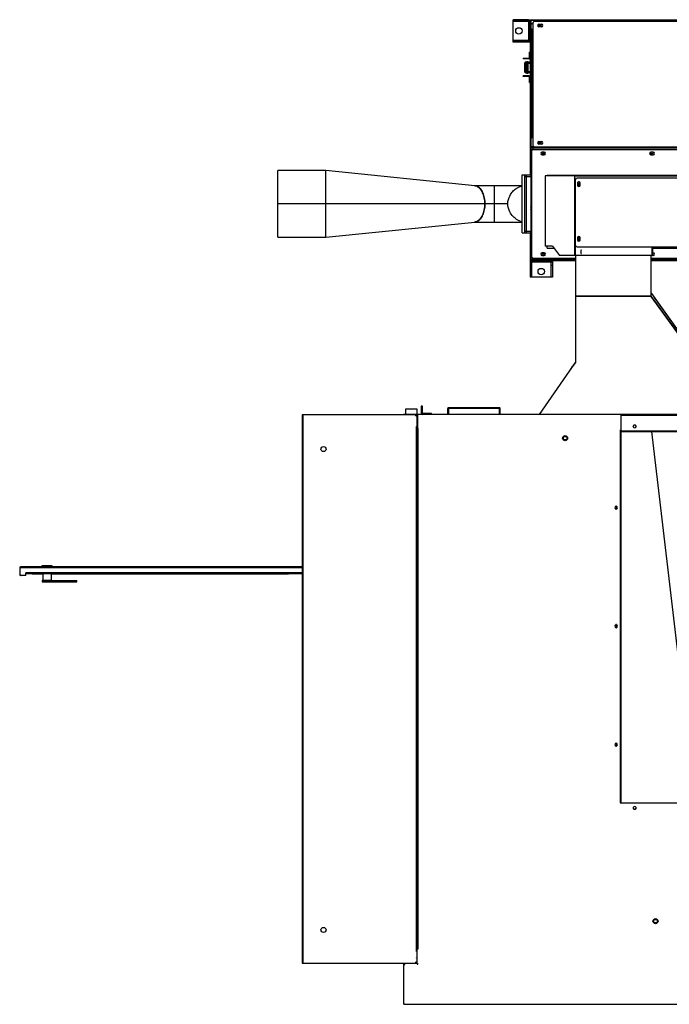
# Model space of a CAD drawing. Header units: inches. Extents: x -112 to 112, y -97 to 31.
# Tile 1 of 17: x -112 to -36, y -86 to 29. Entities that reach past the tile are written whole.
import ezdxf

# ---------------------------------------------------------------- set-up
doc = ezdxf.new("R2010")
doc.units = ezdxf.units.IN
doc.header["$MEASUREMENT"] = 0

msp = doc.modelspace()

# ---------------------------------------------------------------- linework, layer by layer
at = {"color": 7, "linetype": 'Continuous', "lineweight": 25}
for p, q in [((-52.38, 28.6), (-54.18, 28.6)), ((-54.18, 26), (-54.18, 28.6)), ((-54.18, 28.44), (-52.38, 28.44)), ((-52.37, 28.43), (-54.18, 28.43)), ((-52.8, 28.6), (-52.8, 28.44)), ((-52.38, 28.6), (-52.38, 26)), ((-52.37, 28.6), (31.51, 28.6)), ((-52.37, 28.6), (-52.37, 26)), ((-52.21, 28.6), (-52.21, 10.54)), ((-52.13, 28.52), (-52.13, 0.68)), ((31.51, 28.52), (-52.13, 28.52)), ((-51.86, 28.28), (-52.13, 28.01)), ((-52.13, 27.54), (-52.01, 27.54)), ((-52.01, 27.54), (-52.01, 23.83)), ((-51.88, 28.2), (-51.88, 13.99)), ((-51.75, 28.39), (-51.74, 28.4)), ((-51.73, 28.39), (-51.75, 28.39)), ((-51.74, 28.4), (-51.74, 28.52)), ((-26.68, 28.4), (-51.68, 28.4)), ((-51.17, 28.07), (-50.89, 28.07)), ((-50.89, 27.75), (-51.17, 27.75)), ((-52.37, 26.17), (-54.18, 26.17)), ((-54.18, 26.16), (-52.38, 26.16)), ((-52.38, 26), (-54.18, 26)), ((-52.8, 26), (-52.8, 26.16)), ((-52.21, 26), (-52.37, 26)), ((-53, 24.11), (-52.3, 24.11)), ((-53, 24.11), (-53, 24.03)), ((-52.8, 24.03), (-52.8, 24.11)), ((-52.29, 24.12), (-52.29, 24.82)), ((-52.21, 24.82), (-52.29, 24.82)), ((-52.3, 24.03), (-53, 24.03)), ((-52.8, 22.51), (-52.8, 23.59)), ((-52.6, 23.59), (-52.8, 23.59)), ((-52.72, 23.66), (-52.72, 22.43)), ((-52.72, 23.66), (-52.6, 23.66)), ((-52.6, 22.35), (-52.6, 23.74)), ((-52.6, 23.74), (-52.45, 23.74)), ((-52.45, 23.55), (-52.6, 23.55)), ((-52.45, 23.74), (-52.45, 22.35)), ((-52.45, 23.7), (-52.21, 23.7)), ((-52.21, 23.5), (-52.45, 23.5)), ((-52.01, 23.83), (-52.13, 23.83)), ((-52.01, 23.8), (-52.13, 23.8)), ((-52.01, 23.83), (-52.01, 22.26)), ((-52.3, 22.06), (-53, 22.06)), ((-53, 21.98), (-53, 22.06)), ((-52.3, 21.98), (-53, 21.98)), ((-52.8, 22.51), (-52.6, 22.51)), ((-52.8, 21.98), (-52.8, 22.06)), ((-52.6, 22.43), (-52.72, 22.43)), ((-52.6, 22.55), (-52.45, 22.55)), ((-52.45, 22.35), (-52.6, 22.35)), ((-52.45, 22.59), (-52.21, 22.59)), ((-52.21, 22.4), (-52.45, 22.4)), ((-52.29, 21.28), (-52.29, 21.98)), ((-52.01, 22.26), (-52.13, 22.26)), ((-52.01, 22.26), (-52.01, 14.86)), ((-52.29, 21.28), (-52.21, 21.28)), ((-52.13, 14.86), (-52.01, 14.86)), ((-51.73, 13.8), (-52.13, 13.8)), ((-51.68, 13.8), (-26.68, 13.8)), ((-51.17, 14.44), (-50.89, 14.44)), ((-50.89, 14.13), (-51.17, 14.13)), ((-51.86, 13.68), (-52.13, 13.68)), ((-52.13, 13.36), (-51.94, 13.55)), ((-52.05, 13.28), (-52.05, 6.69)), ((-52.05, 13.28), (-52.05, 1.08)), ((-51.94, 13.55), (51.96, 13.55)), ((-51.86, 13.55), (-51.86, 13.68)), ((51.88, 13.68), (-51.86, 13.68)), ((51.88, 13.48), (-51.86, 13.48)), ((-50.58, 13.19), (-50.81, 13.19)), ((-50.81, 12.88), (-50.58, 12.88)), ((-37.9, 13.19), (-38.14, 13.19)), ((-38.14, 12.88), (-37.9, 12.88)), ((-52.13, 12.5), (-52.05, 12.5)), ((-52.05, 12.39), (-52.05, 12.39)), ((-52.05, 12.35), (-52.05, 12.35)), ((-75.95, 11.07), (-81.54, 11.07)), ((-81.54, 3.29), (-81.54, 11.07)), ((-58.63, 9.29), (-75.95, 11.07)), ((-53.12, 3.8), (-53.12, 10.57)), ((-53.12, 10.57), (-52.21, 10.57)), ((-52.8, 3.8), (-52.8, 10.57)), ((-52.8, 10.37), (-52.13, 10.37)), ((-52.68, 10.57), (-52.68, 3.8)), ((-52.13, 10.54), (-52.21, 10.54)), ((-30.87, 10.45), (-50.46, 10.45)), ((-50.46, 10.45), (-50.46, 2.27)), ((-30.64, 10.47), (-50.22, 10.47)), ((-50.22, 10.45), (-50.22, 10.47)), ((-47.01, 1.16), (-47.01, 10.45)), ((-47.01, 1.16), (-47.01, 10.45)), ((-46.93, 10.45), (-46.93, 10.39)), ((-30.95, 10.39), (-46.93, 10.39)), ((-53.12, 9.29), (-58.67, 9.29)), ((-56.34, 5.07), (-56.34, 9.29)), ((-53.36, 9.21), (-53.12, 9.29)), ((-52.05, 9.29), (-52.05, 9.29)), ((-52.05, 9.27), (-52.05, 9.27)), ((-47.01, 9.71), (-46.93, 9.71)), ((-46.98, 9.68), (-47.01, 9.68)), ((-46.93, 2.36), (-46.93, 9.98)), ((-31.14, 10.17), (-46.74, 10.17)), ((-46.7, 9.59), (-46.7, 9.36)), ((-46.38, 9.36), (-46.38, 9.59)), ((-52.05, 8.62), (-52.05, 8.62)), ((-52.05, 8.54), (-52.05, 8.54)), ((-54.79, 7.18), (-81.54, 7.18)), ((-75.95, 3.29), (-58.63, 5.07)), ((-58.67, 5.07), (-53.12, 5.07)), ((-53.36, 5.15), (-53.12, 5.07)), ((-52.13, 5.41), (-52.05, 5.41)), ((-52.13, 5.41), (-52.05, 5.41)), ((-52.13, 5.32), (-52.05, 5.32)), ((-52.05, 1.08), (-52.05, 5.41)), ((-52.05, 5.1), (-52.05, 5.1)), ((-52.05, 5.07), (-52.05, 5.07)), ((-53.12, 3.8), (-52.21, 3.8)), ((-52.8, 3.99), (-52.13, 3.99)), ((-52.13, 3.83), (-52.21, 3.83)), ((-52.21, 3.83), (-52.21, 0.45)), ((-81.54, 3.29), (-75.95, 3.29)), ((-46.92, 1.22), (-46.92, 2.31)), ((-46.7, 3.22), (-46.7, 3)), ((-46.38, 3), (-46.38, 3.22)), ((-52.05, 1.87), (-52.13, 1.87)), ((-52.05, 2.01), (-52.05, 2.01)), ((-52.05, 1.97), (-52.05, 1.97)), ((-50.58, 1.49), (-50.81, 1.49)), ((-50.81, 1.17), (-50.58, 1.17)), ((-49.58, 2.27), (-50.46, 2.27)), ((-50.22, 2.01), (-50.22, 2.27)), ((-50.22, 2.01), (-49.4, 2.01)), ((-50.22, 2.01), (-49.4, 2.01)), ((-49.58, 2.27), (-48.79, 1.16)), ((-46.93, 1.16), (-48.79, 1.16)), ((-46.93, 1.2), (-46.93, -11.28)), ((-46.92, 1.22), (-38.03, 1.22)), ((-46.92, 1.2), (-38.03, 1.2)), ((-46.74, 2.19), (-31.14, 2.19)), ((-46.74, 2.17), (-46.74, 2.19)), ((-46.74, 2.17), (-38.03, 2.17)), ((-46.22, 1.79), (-46.31, 1.79)), ((-46.31, 1.79), (-46.31, 1.4)), ((-46.3, 1.77), (-46.31, 1.77)), ((-46.31, 1.4), (-46.22, 1.4)), ((-46.3, 1.79), (-46.3, 1.4)), ((-46.22, 1.79), (-46.3, 1.79)), ((-46.3, 1.4), (-46.22, 1.4)), ((-46.22, 1.79), (-46.22, 1.79)), ((-46.22, 1.4), (-46.22, 1.4)), ((-38.11, -3.58), (-38.11, 1.2)), ((-37.95, 1.16), (-38.11, 1.16)), ((-38.03, 2.17), (-38.03, 1.16)), ((-37.95, 2.17), (-37.95, 1.16)), ((-37.95, 2.17), (-31.14, 2.17)), ((-37.95, 2.01), (-30.64, 2.01)), ((-37.95, 2.01), (-30.64, 2.01)), ((-37.9, 1.49), (-37.95, 1.49)), ((-37.95, 1.17), (-37.9, 1.17)), ((-52.21, 0.61), (-46.93, 0.61)), ((-52.21, 0.45), (-49.61, 0.45)), ((-52.21, 0.44), (-52.21, -1.36)), ((-52.21, 0.44), (-49.61, 0.44)), ((-52.21, 0.02), (-52.05, 0.02)), ((-51.94, 0.81), (-52.13, 1.01)), ((-46.93, 0.68), (-52.13, 0.68)), ((-52.05, 0.45), (-52.05, -1.36)), ((-52.05, -1.36), (-52.05, 0.44)), ((-46.93, 0.81), (-51.94, 0.81)), ((-51.86, 0.88), (-46.93, 0.88)), ((-51.86, 0.81), (-51.86, 0.68)), ((-51.42, 0.61), (-51.42, 0.76)), ((-51.42, 0.76), (-46.93, 0.76)), ((-51.23, 0.68), (-51.23, 0.61)), ((-49.78, 0.45), (-49.78, -1.36)), ((-49.77, -1.36), (-49.77, 0.44)), ((-49.61, 0.02), (-49.77, 0.02)), ((-49.61, 0.61), (-49.61, 0.45)), ((-49.61, 0.44), (-49.61, -1.36)), ((-38.11, 0.88), (-27.17, 0.88)), ((-27.17, 0.81), (-38.11, 0.81)), ((-38.11, 0.76), (-27.17, 0.76)), ((-27.17, 0.68), (-38.11, 0.68)), ((-38.11, 0.61), (-27.17, 0.61)), ((-49.61, -1.36), (-52.21, -1.36)), ((-38.05, -3.25), (-38.11, -3.17)), ((-28.07, -17.28), (-38.05, -3.25)), ((-38.11, -3.57), (-46.93, -3.57)), ((-38.11, -3.6), (-46.93, -3.6)), ((-38.11, -3.58), (-28.24, -17.28)), ((-28.25, -17.28), (-38.11, -3.6)), ((-28.08, -17.26), (-37.72, -3.72)), ((-37.72, -3.72), (-37.72, -3.72)), ((-51.13, -17.32), (-46.93, -11.28)), ((-46.93, -11.26), (-47.27, -11.75)), ((-46.93, -11.28), (-46.93, -11.28)), ((-47.51, -12.11), (-47.27, -11.75)), ((-47.27, -11.75), (-47.27, -11.76)), ((-47.27, -11.75), (-47.26, -11.76)), ((-66.71, -16.7), (-66.71, -17.32)), ((-65.34, -16.7), (-66.71, -16.7)), ((-65.34, -17.32), (-65.34, -16.7)), ((-64.86, -16.34), (-64.86, -17.2)), ((-64.74, -16.34), (-64.86, -16.34)), ((-64.74, -16.54), (-64.86, -16.54)), ((-64.74, -17.2), (-64.74, -16.34)), ((-61.79, -17.32), (-61.79, -16.62)), ((-61.71, -16.62), (-61.79, -16.62)), ((-61.71, -16.62), (-61.71, -17.32)), ((-61.7, -17.32), (-61.7, -16.54)), ((-55.78, -16.54), (-61.7, -16.54)), ((-61.7, -16.61), (-61.7, -16.61)), ((-55.78, -16.62), (-61.7, -16.62)), ((-55.78, -17.32), (-55.78, -16.54)), ((-55.69, -16.62), (-55.77, -16.62)), ((-55.77, -17.32), (-55.77, -16.62)), ((-55.69, -17.32), (-55.69, -16.62)), ((-78.74, -17.36), (-78.74, -81.14)), ((-65.42, -17.36), (-78.74, -17.36)), ((-78.65, -17.44), (-78.74, -17.44)), ((-78.66, -17.36), (-78.66, -17.44)), ((-78.65, -17.44), (-78.65, -81.06)), ((-11.02, -17.32), (-66.93, -17.32)), ((-66.93, -17.32), (-66.93, -17.36)), ((-66.85, -17.32), (-66.85, -17.36)), ((-65.42, -17.44), (-65.53, -17.44)), ((-65.41, -17.45), (-65.41, -17.56)), ((-65.41, -17.54), (-65.41, -17.54)), ((-65.33, -17.4), (-65.35, -17.4)), ((-65.34, -17.42), (-65.34, -17.4)), ((-65.33, -17.41), (-65.26, -17.41)), ((-65.33, -81.13), (-65.33, -17.41)), ((-65.33, -17.44), (-65.33, -17.44)), ((-65.26, -18.98), (-65.26, -17.32)), ((-63.68, -17.2), (-64.74, -17.2)), ((-63.68, -17.32), (-63.68, -17.2)), ((-41.61, -62.46), (-41.61, -17.32)), ((-41.61, -17.41), (-24.53, -17.41)), ((-65.41, -18.72), (-65.42, -18.72)), ((-65.42, -79.78), (-65.42, -18.72)), ((-65.42, -18.74), (-65.41, -18.74)), ((-65.41, -18.74), (-65.42, -18.74)), ((-65.41, -18.72), (-65.41, -18.74)), ((-65.41, -18.74), (-65.33, -18.74)), ((-65.33, -18.98), (-65.25, -18.98)), ((-65.26, -18.96), (-65.25, -18.96)), ((-65.25, -18.96), (-65.25, -79.51)), ((-41.7, -62.46), (-41.7, -19.11)), ((-41.61, -19.11), (-41.7, -19.11)), ((-41.61, -19.13), (-41.7, -19.13)), ((-41.61, -19.2), (-24.53, -19.2)), ((-41.61, -19.29), (-24.53, -19.29)), ((-32.97, -62.48), (-38.05, -19.29)), ((-42.2, -28.35), (-42.2, -27.95)), ((-111.58, -35.13), (-111.58, -35.94)), ((-78.74, -35.13), (-111.58, -35.13)), ((-78.74, -35.04), (-111.5, -35.04)), ((-111.49, -35.12), (-111.5, -35.12)), ((-111.5, -35.12), (-111.5, -35.12)), ((-111.5, -35.13), (-111.5, -35.12)), ((-111.49, -35.12), (-111.5, -35.12)), ((-111.49, -35.13), (-111.49, -35.04)), ((-109.01, -34.9), (-109.01, -35.04)), ((-107.79, -34.9), (-109.01, -34.9)), ((-107.79, -35.04), (-107.79, -34.9)), ((-110.86, -36.02), (-111.5, -36.02)), ((-78.74, -35.74), (-110.86, -35.74)), ((-110.86, -36.02), (-110.86, -35.74)), ((-110.85, -35.74), (-110.85, -35.83)), ((-78.74, -35.83), (-110.85, -35.83)), ((-110.03, -35.86), (-108.91, -35.86)), ((-108.95, -36.61), (-108.95, -36.77)), ((-108.95, -36.61), (-104.93, -36.61)), ((-108.91, -35.83), (-108.91, -36.59)), ((-108.91, -36.59), (-107.88, -36.59)), ((-108.83, -36.77), (-108.83, -36.61)), ((-108.75, -36.61), (-108.75, -36.77)), ((-108.69, -36.59), (-108.69, -36.61)), ((-108.1, -36.61), (-108.1, -36.59)), ((-108.04, -36.61), (-108.04, -36.77)), ((-107.88, -36.59), (-107.88, -35.83)), ((-107.88, -35.86), (-80.4, -35.86)), ((-107.84, -36.61), (-107.84, -36.77)), ((-105.35, -36.61), (-105.35, -36.77)), ((-104.93, -36.77), (-104.93, -36.61)), ((-108.95, -36.77), (-104.93, -36.77)), ((-42.2, -42.13), (-42.2, -41.73)), ((-42.2, -55.9), (-42.2, -55.51)), ((-41.71, -62.48), (-41.71, -62.46)), ((-41.71, -62.46), (-41.61, -62.46)), ((-41.71, -62.48), (34.74, -62.48)), ((-65.42, -79.76), (-65.41, -79.76)), ((-65.42, -79.76), (-65.41, -79.76)), ((-65.42, -79.78), (-65.41, -79.78)), ((-65.41, -79.76), (-65.41, -79.78)), ((-65.41, -79.76), (-65.33, -79.76)), ((-65.26, -79.49), (-65.33, -79.49)), ((-65.26, -79.49), (-65.26, -79.51)), ((-65.25, -79.49), (-65.26, -79.49)), ((-65.25, -79.51), (-65.26, -79.51)), ((-78.65, -81.06), (-78.74, -81.06)), ((-78.74, -81.14), (-65.34, -81.14)), ((-78.66, -81.06), (-78.66, -81.14)), ((-66.93, -81.14), (-66.93, -85.82)), ((-66.85, -81.14), (-66.85, -81.14)), ((-66.85, -81.23), (-66.85, -81.34)), ((-66.85, -81.33), (-66.85, -81.23)), ((-66.73, -81.22), (-66.84, -81.22)), ((-66.77, -81.22), (-66.77, -81.23)), ((-65.42, -81.06), (-65.53, -81.06)), ((-65.33, -80.2), (-65.41, -80.2)), ((-65.41, -80.21), (-65.41, -80.2)), ((-65.33, -80.21), (-65.41, -80.21)), ((-65.41, -80.52), (-65.33, -80.52)), ((-65.41, -80.53), (-65.41, -80.52)), ((-65.41, -80.53), (-65.33, -80.53)), ((-65.41, -80.94), (-65.41, -81.06)), ((-65.41, -80.96), (-65.41, -80.96)), ((-65.34, -81.22), (-65.26, -81.22)), ((-65.33, -81.06), (-65.33, -81.06)), ((-65.26, -81.22), (-65.26, -81.13)), ((-66.93, -85.82), (-66.85, -85.82)), ((-66.85, -85.91), (-66.85, -85.82)), ((-33.86, -85.91), (-66.85, -85.91))]:
    msp.add_line(p, q, dxfattribs=at)
at = {"color": 7, "linetype": 'Continuous', "lineweight": 25, "flags": 128}
for points in [[(-75.95, 7.18), (-75.95, 7.55), (-75.95, 7.91), (-75.95, 8.27), (-75.95, 8.43), (-75.95, 8.58), (-75.95, 8.74), (-75.95, 8.89), (-75.95, 9.05), (-75.95, 9.21), (-75.95, 9.36), (-75.95, 9.52), (-75.95, 9.72), (-75.95, 9.92), (-75.95, 10.11), (-75.95, 10.29), (-75.95, 10.46), (-75.95, 10.62), (-75.95, 10.75), (-75.95, 10.86), (-75.95, 10.95), (-75.95, 10.98), (-75.95, 11), (-75.95, 11.02), (-75.95, 11.04), (-75.95, 11.05), (-75.95, 11.06), (-75.95, 11.07), (-75.95, 11.07), (-75.95, 11.07), (-75.95, 11.07), (-75.95, 11.07)], [(-57.47, 7.18), (-57.48, 7.36), (-57.49, 7.53), (-57.51, 7.7), (-57.54, 7.87), (-57.58, 8.03), (-57.62, 8.19), (-57.67, 8.34), (-57.73, 8.48), (-57.79, 8.61), (-57.86, 8.74), (-57.94, 8.85), (-58.02, 8.95), (-58.11, 9.04), (-58.2, 9.12), (-58.29, 9.18), (-58.39, 9.23), (-58.49, 9.27), (-58.59, 9.29), (-58.67, 9.29)], [(-58.63, 9.29), (-58.61, 9.29), (-58.51, 9.27), (-58.41, 9.23), (-58.31, 9.18), (-58.21, 9.12), (-58.12, 9.04), (-58.03, 8.95), (-57.95, 8.85), (-57.87, 8.74), (-57.8, 8.61), (-57.73, 8.48), (-57.67, 8.34), (-57.62, 8.19), (-57.58, 8.03), (-57.54, 7.87), (-57.51, 7.7), (-57.49, 7.53), (-57.48, 7.36), (-57.47, 7.18)], [(-54.79, 7.18), (-54.79, 7.31), (-54.78, 7.44), (-54.75, 7.57), (-54.73, 7.69), (-54.69, 7.81), (-54.64, 7.93), (-54.57, 8.09), (-54.48, 8.25), (-54.39, 8.39), (-54.29, 8.53), (-54.2, 8.63), (-54.12, 8.72), (-54.03, 8.8), (-53.94, 8.88), (-53.84, 8.95), (-53.76, 9), (-53.68, 9.05), (-53.6, 9.1), (-53.54, 9.14), (-53.45, 9.17), (-53.36, 9.21)], [(-46.54, 9.56), (-46.58, 9.55), (-46.61, 9.53), (-46.63, 9.5), (-46.64, 9.47), (-46.64, 9.43), (-46.62, 9.4), (-46.59, 9.37), (-46.56, 9.36), (-46.52, 9.36), (-46.48, 9.37), (-46.46, 9.4), (-46.44, 9.43), (-46.44, 9.47), (-46.45, 9.5), (-46.47, 9.53), (-46.5, 9.55), (-46.54, 9.56)], [(-75.95, 3.29), (-75.95, 3.29), (-75.95, 3.3), (-75.95, 3.32), (-75.95, 3.35), (-75.95, 3.38), (-75.95, 3.41), (-75.95, 3.46), (-75.95, 3.52), (-75.95, 3.59), (-75.95, 3.67), (-75.95, 3.75), (-75.95, 3.9), (-75.95, 4.07), (-75.95, 4.25), (-75.95, 4.44), (-75.95, 4.64), (-75.95, 4.85), (-75.95, 5.05), (-75.95, 5.26), (-75.95, 5.48), (-75.95, 5.68), (-75.95, 5.88), (-75.95, 6.09), (-75.95, 6.27), (-75.95, 6.45), (-75.95, 6.63), (-75.95, 6.82), (-75.95, 7), (-75.95, 7.18)], [(-58.67, 5.07), (-58.59, 5.08), (-58.49, 5.1), (-58.39, 5.13), (-58.29, 5.18), (-58.2, 5.25), (-58.11, 5.32), (-58.02, 5.41), (-57.94, 5.52), (-57.86, 5.63), (-57.79, 5.75), (-57.73, 5.88), (-57.67, 6.03), (-57.62, 6.18), (-57.58, 6.33), (-57.54, 6.5), (-57.51, 6.66), (-57.49, 6.83), (-57.48, 7.01), (-57.47, 7.18)], [(-57.47, 7.18), (-57.48, 7.01), (-57.49, 6.83), (-57.51, 6.66), (-57.54, 6.5), (-57.58, 6.33), (-57.62, 6.18), (-57.67, 6.03), (-57.73, 5.89), (-57.8, 5.75), (-57.87, 5.63), (-57.95, 5.52), (-58.03, 5.41), (-58.12, 5.32), (-58.21, 5.25), (-58.31, 5.18), (-58.41, 5.13), (-58.51, 5.1), (-58.61, 5.08), (-58.63, 5.07)], [(-53.36, 5.15), (-53.44, 5.19), (-53.51, 5.22), (-53.57, 5.25), (-53.63, 5.28), (-53.71, 5.32), (-53.77, 5.37), (-53.84, 5.41), (-53.96, 5.5), (-54.07, 5.6), (-54.18, 5.71), (-54.29, 5.83), (-54.39, 5.97), (-54.48, 6.11), (-54.57, 6.27), (-54.64, 6.43), (-54.69, 6.55), (-54.73, 6.67), (-54.75, 6.79), (-54.78, 6.99), (-54.79, 7.18)], [(-52.05, 6.68), (-52.07, 6.72), (-52.13, 6.85)], [(-52.05, 6.24), (-52.09, 6.4), (-52.13, 6.55)], [(-46.54, 3.21), (-46.58, 3.2), (-46.61, 3.18), (-46.63, 3.16), (-46.64, 3.12), (-46.64, 3.08), (-46.62, 3.05), (-46.59, 3.03), (-46.56, 3.01), (-46.52, 3.01), (-46.48, 3.03), (-46.46, 3.05), (-46.44, 3.08), (-46.44, 3.12), (-46.45, 3.16), (-46.47, 3.18), (-46.5, 3.2), (-46.54, 3.21)], [(-38.11, -3.58), (-38.11, -3.59), (-38.11, -3.6)]]:
    msp.add_lwpolyline(points, dxfattribs=at)
at = {"color": 7, "linetype": 'Continuous', "lineweight": 25}
for centre, radius in [((-53.51, 27.3), 0.37), ((-51.03, 27.91), 0.102), ((-51.03, 14.29), 0.102), ((-50.69, 13.03), 0.102), ((-38.02, 13.03), 0.102), ((-50.69, 1.33), 0.102), ((-50.91, -0.69), 0.37), ((-48.13, -20.07), 0.295), ((-48.13, -20.07), 0.202), ((-76.24, -21.34), 0.295), ((-37.62, -76.24), 0.295), ((-37.62, -76.24), 0.202), ((-76.24, -77.25), 0.295)]:
    msp.add_circle(centre, radius, dxfattribs=at)
for centre, radius, start, end in [((-51.68, 28.2), 0.197, 90, 180), ((-51.17, 27.91), 0.157, 90, 270), ((-50.89, 27.91), 0.157, 270, 90), ((-52.3, 24.12), 0.00787, 270, 360), ((-52.3, 24.12), 0.0866, 270, 360), ((-52.72, 23.59), 0.0787, 90, 180), ((-52.72, 22.51), 0.0787, 180, 270), ((-52.3, 21.98), 0.0866, 0, 90), ((-52.3, 21.98), 0.00787, 0, 90), ((-51.68, 13.99), 0.197, 180, 270), ((-51.17, 14.29), 0.157, 90, 270), ((-50.89, 14.29), 0.157, 270, 90), ((-51.86, 13.28), 0.197, 90, 180), ((-51.85, 13.28), 0.197, 90, 180), ((-50.81, 13.03), 0.157, 90, 270), ((-50.58, 13.03), 0.157, 270, 90), ((-38.14, 13.03), 0.157, 90, 270), ((-37.9, 13.03), 0.157, 270, 90), ((-46.95, 9.6), 0.0961, 79.8277, 130.0093), ((-46.74, 9.98), 0.194, 89.1394, 179.1127), ((-46.54, 9.59), 0.158, 1.2678, 178.7322), ((-46.54, 9.57), 0.158, 1.2678, 178.7322), ((-46.54, 9.36), 0.158, 181.2678, 358.7322), ((-46.54, 9.44), 0.101, 89.2503, 173.476), ((-46.54, 9.44), 0.101, 6.524, 90.7497), ((-46.74, 2.38), 0.194, 180.8873, 270.8606), ((-46.74, 2.36), 0.194, 180.8873, 270.8606), ((-46.54, 3.22), 0.158, 1.2678, 178.7322), ((-46.54, 3.2), 0.158, 1.2678, 178.7322), ((-46.54, 3), 0.158, 181.2678, 358.7322), ((-46.54, 3.09), 0.101, 89.2503, 173.476), ((-46.54, 3.09), 0.101, 6.524, 90.7497), ((-50.81, 1.33), 0.157, 90, 270), ((-50.58, 1.33), 0.157, 270, 90), ((-46.94, 1.12), 0.107, 78.9998, 128.3499), ((-46.93, 1.19), 0.00971, 78.9998, 128.3499), ((-38.02, 1.33), 0.102, 309.6683, 50.3317), ((-37.9, 1.33), 0.157, 270, 90), ((-51.86, 1.08), 0.197, 180, 270), ((-51.85, 1.08), 0.197, 180, 270), ((-61.7, -16.62), 0.0866, 90, 180), ((-61.7, -16.62), 0.00787, 90, 180), ((-55.78, -16.62), 0.0866, 0, 92.6026), ((-55.78, -16.62), 0.00787, 360, 113.4228), ((-65.53, -17.56), 0.118, 360, 90), ((-65.42, -17.45), 0.0866, 0, 90), ((-65.42, -17.45), 0.00787, 360, 90), ((-65.25, -17.41), 0.0866, 95.2159, 180), ((-64.74, -17.2), 0.126, 180, 270), ((-64.74, -17.2), 0.00787, 180, 270), ((-40.2, -18.7), 0.0394, 90, 270), ((-40.04, -18.7), 0.161, 14.117, 165.883), ((-40.04, -18.7), 0.161, 194.117, 345.883), ((-39.88, -18.7), 0.0394, 270, 90), ((-42.2, -28.15), 0.161, 104.117, 255.883), ((-42.2, -27.99), 0.0394, 360, 180), ((-42.2, -28.31), 0.0394, 180, 0), ((-42.2, -28.15), 0.161, 284.117, 75.883), ((-111.5, -35.13), 0.0866, 90, 180), ((-111.5, -35.13), 0.00787, 90, 180), ((-111.43, -35.87), 0.157, 180, 270), ((-111.5, -35.94), 0.0866, 180, 270), ((-110.03, -35.73), 0.133, 229.5699, 271.5357), ((-80.4, -35.73), 0.133, 268.4643, 310.4301), ((-42.2, -41.93), 0.161, 104.117, 255.883), ((-42.2, -41.77), 0.0394, 360, 180), ((-42.2, -42.09), 0.0394, 180, 0), ((-42.2, -41.93), 0.161, 284.117, 75.883), ((-42.2, -55.71), 0.161, 104.117, 255.883), ((-42.2, -55.55), 0.0394, 360, 180), ((-42.2, -55.87), 0.0394, 180, 0), ((-42.2, -55.71), 0.161, 284.117, 75.883), ((-40.04, -63.07), 0.161, 14.117, 165.883), ((-40.2, -63.07), 0.0394, 90, 270), ((-40.04, -63.07), 0.161, 194.117, 345.883), ((-39.88, -63.07), 0.0394, 270, 90), ((-66.84, -81.23), 0.0866, 90, 180), ((-66.84, -81.23), 0.00787, 90, 180), ((-66.73, -81.34), 0.118, 90, 180), ((-65.53, -80.94), 0.118, 270, 360), ((-65.42, -81.06), 0.00787, 270, 0), ((-65.42, -81.06), 0.0866, 270, 360), ((-65.34, -81.13), 0.0866, 270, 360), ((-65.34, -81.13), 0.00787, 270, 0), ((-66.84, -85.82), 0.0866, 180, 264.8266)]:
    msp.add_arc(centre, radius, start, end, dxfattribs=at)

doc.saveas('drawing.dxf')
